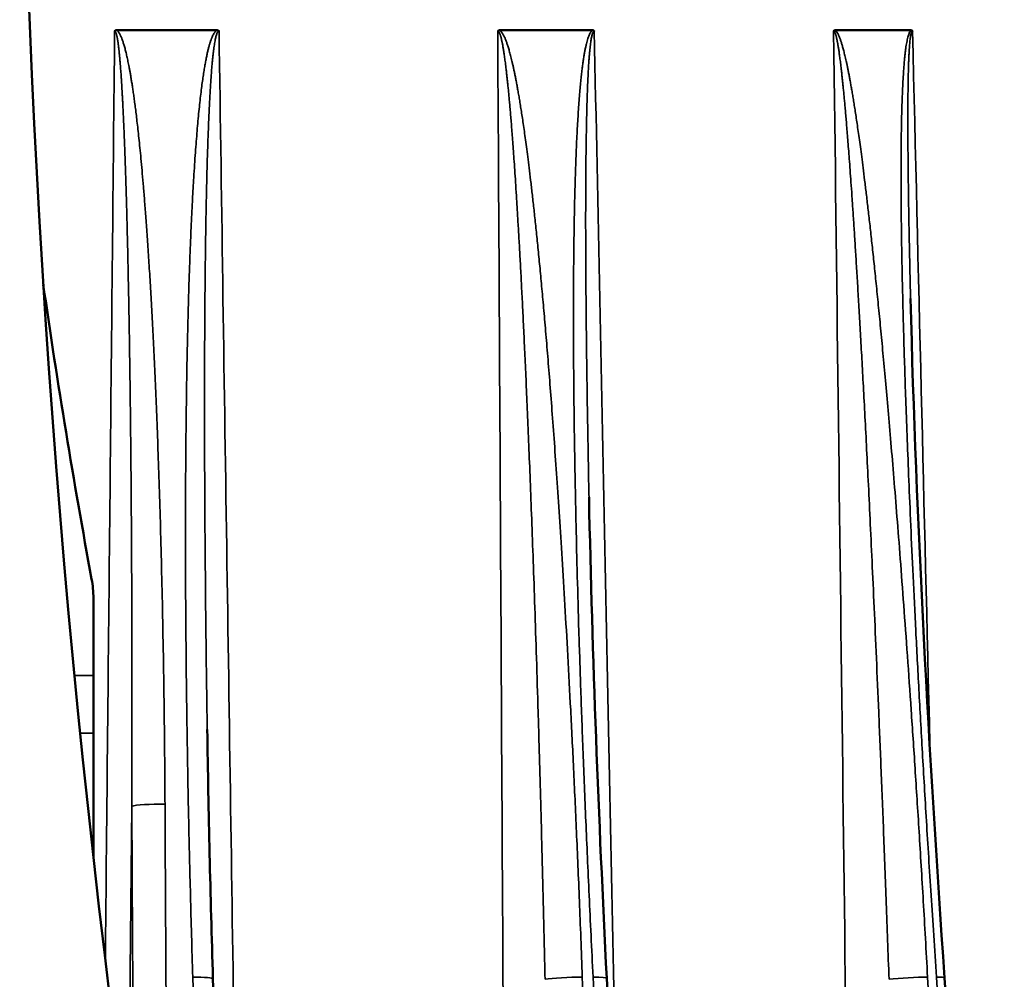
# Model space of a CAD drawing. Header units: millimetres. Extents: x 40 to 2195, y 40 to 1687.
# Tile 163 of 185: x 1555 to 1602, y 873 to 918. Entities that reach past the tile are written whole.
import ezdxf

# ---------------------------------------------------------------- set-up
doc = ezdxf.new("R2010")
doc.units = ezdxf.units.MM
doc.header["$LTSCALE"] = 8
doc.layers.add('Visible (ISO)', color=7, linetype='Continuous', lineweight=50)
doc.layers.add('Visible Narrow (ISO)', color=7, linetype='Continuous', lineweight=35)

msp = doc.modelspace()

# ---------------------------------------------------------------- linework, layer by layer
at = {"layer": 'Visible (ISO)'}
for p, q in [((1564.762, 917.718), (1560.019, 917.718)), ((1578.209, 917.718), (1582.594, 917.718)), ((1597.721, 917.718), (1594.141, 917.718)), ((1558.91, 887.087), (1558.91, 890.758)), ((1558.91, 884.347), (1558.91, 887.087)), ((1558.91, 878.426), (1558.91, 884.347))]:
    msp.add_line(p, q, dxfattribs=at)
for centre, radius, start, end in [((2120.41, 941.218), 565, 172.43857, 187.56143), ((1907.993, 956.218), 355.083, 188.19039, 190.4741)]:
    msp.add_arc(centre, radius, start, end, dxfattribs=at)
msp.add_ellipse((1553.895, 890.758), major_axis=(5.015, -0.001), ratio=0.998498, start_param=0.00019, end_param=0.182727, dxfattribs=at)
for points, knots in [([(1559.917, 917.678), (1559.918, 917.679), (1559.919, 917.68), (1559.919, 917.68), (1559.927, 917.689), (1559.936, 917.695), (1559.946, 917.701), (1559.953, 917.705), (1559.962, 917.708), (1559.97, 917.711), (1559.974, 917.712), (1559.977, 917.713), (1559.98, 917.714), (1559.993, 917.717), (1560.006, 917.718), (1560.019, 917.718)], [0, 0, 0, 0, 0.0251167, 0.0251167, 0.0251167, 0.3333333, 0.3333333, 0.3333333, 0.5746485, 0.5746485, 0.5746485, 0.6666667, 0.6666667, 0.6666667, 1, 1, 1, 1]), ([(1564.762, 917.718), (1564.767, 917.718), (1564.772, 917.717), (1564.777, 917.717), (1564.794, 917.716), (1564.809, 917.713), (1564.823, 917.708), (1564.833, 917.705), (1564.843, 917.7), (1564.852, 917.694), (1564.859, 917.69), (1564.866, 917.684), (1564.873, 917.678)], [0, 0, 0, 0, 0.111939, 0.111939, 0.111939, 0.5, 0.5, 0.5, 0.773572, 0.773572, 0.773572, 1, 1, 1, 1]), ([(1578.108, 917.678), (1578.116, 917.687), (1578.126, 917.695), (1578.137, 917.701), (1578.14, 917.702), (1578.143, 917.704), (1578.146, 917.705), (1578.154, 917.709), (1578.163, 917.712), (1578.171, 917.714), (1578.183, 917.716), (1578.196, 917.718), (1578.209, 917.718)], [0, 0, 0, 0, 0.333333, 0.333333, 0.333333, 0.42656, 0.42656, 0.42656, 0.666667, 0.666667, 0.666667, 1, 1, 1, 1]), ([(1582.594, 917.718), (1582.598, 917.718), (1582.601, 917.717), (1582.605, 917.717), (1582.621, 917.716), (1582.635, 917.713), (1582.648, 917.708), (1582.657, 917.705), (1582.665, 917.7), (1582.673, 917.694), (1582.68, 917.69), (1582.686, 917.684), (1582.692, 917.678)], [0, 0, 0, 0, 0.096516, 0.096516, 0.096516, 0.5, 0.5, 0.5, 0.770233, 0.770233, 0.770233, 1, 1, 1, 1]), ([(1594.057, 917.678), (1594.064, 917.687), (1594.072, 917.695), (1594.081, 917.701), (1594.084, 917.702), (1594.086, 917.704), (1594.089, 917.705), (1594.096, 917.709), (1594.103, 917.712), (1594.11, 917.714), (1594.12, 917.716), (1594.13, 917.718), (1594.141, 917.718)], [0, 0, 0, 0, 0.333333, 0.333333, 0.333333, 0.430903, 0.430903, 0.430903, 0.666667, 0.666667, 0.666667, 1, 1, 1, 1]), ([(1597.721, 917.718), (1597.725, 917.718), (1597.728, 917.717), (1597.732, 917.717), (1597.744, 917.716), (1597.755, 917.713), (1597.765, 917.708), (1597.772, 917.705), (1597.779, 917.7), (1597.785, 917.694), (1597.791, 917.69), (1597.796, 917.684), (1597.801, 917.678)], [0, 0, 0, 0, 0.111965, 0.111965, 0.111965, 0.5, 0.5, 0.5, 0.773593, 0.773593, 0.773593, 1, 1, 1, 1])]:
    msp.add_open_spline(points, degree=3, knots=knots, dxfattribs=at)
for points in [[(1597.709, 904.979), (1597.972, 894.248), (1598.589, 883.489), (1599.317, 872.742)], [(1582.441, 895.549), (1582.597, 887.942), (1582.895, 880.33), (1583.284, 872.72)], [(1564.314, 884.52), (1564.373, 880.578), (1564.466, 876.636), (1564.588, 872.694)], [(1564.588, 872.694), (1565.645, 838.541), (1566.702, 804.387), (1567.759, 770.234)], [(1583.284, 872.72), (1585.028, 838.567), (1586.772, 804.413), (1588.515, 770.259)], [(1599.317, 872.742), (1601.63, 838.588), (1603.941, 804.435), (1606.252, 770.281)]]:
    msp.add_open_spline(points, degree=3, dxfattribs=at)
at = {"layer": 'Visible Narrow (ISO)'}
for p, q in [((1558.009, 887.087), (1558.91, 887.087)), ((1558.279, 884.347), (1558.91, 884.347))]:
    msp.add_line(p, q, dxfattribs=at)
for centre, major_axis, ratio, start_param, end_param in [((1561.988, 880.86), (-1.3, -0.007), 0.088095, 4.462242, 6.020381), ((1563.289, 872.654), (1.299, 0.04), 0.081505, 0, 1.303598), ((1581.478, 872.654), (1.299, 0.047), 0.079439, 1.049904, 2.616185), ((1581.986, 872.654), (1.298, 0.066), 0.070745, 0, 1.041254), ((1597.606, 872.654), (1.298, 0.072), 0.06746, 0.787666, 2.353947), ((1598.02, 872.654), (1.297, 0.088), 0.055165, 0, 0.779395)]:
    msp.add_ellipse(centre, major_axis=major_axis, ratio=ratio, start_param=start_param, end_param=end_param, dxfattribs=at)
for points, knots in [([(1562.309, 880.973), (1562.304, 882.046), (1562.295, 883.081), (1562.285, 884.084), (1562.274, 885.088), (1562.262, 886.059), (1562.248, 886.983), (1562.234, 887.907), (1562.218, 888.783), (1562.202, 889.614), (1562.186, 890.446), (1562.168, 891.232), (1562.15, 891.979), (1562.132, 892.727), (1562.114, 893.436), (1562.095, 894.112), (1562.076, 894.788), (1562.056, 895.432), (1562.036, 896.048), (1562.017, 896.664), (1561.997, 897.252), (1561.976, 897.815), (1561.956, 898.379), (1561.935, 898.918), (1561.915, 899.435), (1561.894, 899.952), (1561.873, 900.447), (1561.853, 900.923), (1561.832, 901.398), (1561.811, 901.855), (1561.79, 902.294), (1561.769, 902.734), (1561.748, 903.157), (1561.727, 903.566), (1561.706, 903.975), (1561.684, 904.37), (1561.663, 904.754), (1561.642, 905.138), (1561.62, 905.511), (1561.598, 905.875), (1561.576, 906.239), (1561.554, 906.593), (1561.532, 906.934), (1561.51, 907.275), (1561.488, 907.602), (1561.467, 907.912), (1561.445, 908.222), (1561.424, 908.514), (1561.403, 908.791), (1561.383, 909.067), (1561.363, 909.328), (1561.343, 909.575), (1561.324, 909.822), (1561.305, 910.055), (1561.286, 910.278), (1561.268, 910.5), (1561.249, 910.711), (1561.231, 910.912), (1561.214, 911.113), (1561.196, 911.304), (1561.179, 911.486), (1561.162, 911.669), (1561.145, 911.842), (1561.129, 912.007), (1561.112, 912.172), (1561.096, 912.33), (1561.081, 912.481), (1561.065, 912.631), (1561.05, 912.775), (1561.035, 912.913), (1561.019, 913.05), (1561.005, 913.181), (1560.99, 913.307), (1560.976, 913.432), (1560.962, 913.552), (1560.948, 913.666), (1560.934, 913.781), (1560.92, 913.89), (1560.907, 913.995), (1560.894, 914.099), (1560.881, 914.199), (1560.868, 914.295), (1560.855, 914.391), (1560.843, 914.482), (1560.831, 914.57), (1560.818, 914.658), (1560.806, 914.743), (1560.795, 914.824), (1560.783, 914.905), (1560.771, 914.982), (1560.76, 915.057), (1560.748, 915.131), (1560.737, 915.202), (1560.726, 915.271), (1560.716, 915.339), (1560.705, 915.404), (1560.694, 915.467), (1560.684, 915.53), (1560.674, 915.59), (1560.664, 915.647), (1560.654, 915.705), (1560.644, 915.76), (1560.634, 915.813), (1560.625, 915.866), (1560.615, 915.917), (1560.606, 915.966), (1560.597, 916.015), (1560.587, 916.062), (1560.578, 916.107), (1560.569, 916.153), (1560.561, 916.196), (1560.552, 916.239), (1560.543, 916.281), (1560.535, 916.321), (1560.526, 916.361), (1560.517, 916.401), (1560.509, 916.439), (1560.501, 916.476), (1560.492, 916.514), (1560.484, 916.55), (1560.475, 916.586), (1560.467, 916.621), (1560.458, 916.656), (1560.45, 916.691), (1560.441, 916.725), (1560.433, 916.759), (1560.424, 916.793), (1560.415, 916.826), (1560.406, 916.86), (1560.397, 916.892), (1560.388, 916.924), (1560.379, 916.956), (1560.37, 916.987), (1560.361, 917.018), (1560.352, 917.048), (1560.343, 917.077), (1560.334, 917.106), (1560.325, 917.133), (1560.316, 917.16), (1560.307, 917.186), (1560.299, 917.211), (1560.29, 917.235), (1560.281, 917.259), (1560.273, 917.282), (1560.265, 917.304), (1560.256, 917.326), (1560.248, 917.347), (1560.24, 917.367), (1560.231, 917.387), (1560.223, 917.406), (1560.215, 917.425), (1560.206, 917.443), (1560.198, 917.462), (1560.189, 917.479), (1560.18, 917.497), (1560.171, 917.515), (1560.162, 917.532), (1560.152, 917.55), (1560.142, 917.567), (1560.132, 917.583), (1560.122, 917.6), (1560.111, 917.616), (1560.099, 917.632), (1560.088, 917.648), (1560.076, 917.663), (1560.062, 917.677), (1560.049, 917.692), (1560.035, 917.705), (1560.019, 917.718)], [0, 0, 0, 0, 0.017857, 0.017857, 0.017857, 0.035714, 0.035714, 0.035714, 0.053571, 0.053571, 0.053571, 0.071429, 0.071429, 0.071429, 0.089286, 0.089286, 0.089286, 0.107143, 0.107143, 0.107143, 0.125, 0.125, 0.125, 0.142857, 0.142857, 0.142857, 0.160714, 0.160714, 0.160714, 0.178571, 0.178571, 0.178571, 0.196429, 0.196429, 0.196429, 0.214286, 0.214286, 0.214286, 0.232143, 0.232143, 0.232143, 0.25, 0.25, 0.25, 0.267857, 0.267857, 0.267857, 0.285714, 0.285714, 0.285714, 0.303571, 0.303571, 0.303571, 0.321429, 0.321429, 0.321429, 0.339286, 0.339286, 0.339286, 0.357143, 0.357143, 0.357143, 0.375, 0.375, 0.375, 0.392857, 0.392857, 0.392857, 0.410714, 0.410714, 0.410714, 0.428571, 0.428571, 0.428571, 0.446429, 0.446429, 0.446429, 0.464286, 0.464286, 0.464286, 0.482143, 0.482143, 0.482143, 0.5, 0.5, 0.5, 0.517857, 0.517857, 0.517857, 0.535714, 0.535714, 0.535714, 0.553571, 0.553571, 0.553571, 0.571429, 0.571429, 0.571429, 0.589286, 0.589286, 0.589286, 0.607143, 0.607143, 0.607143, 0.625, 0.625, 0.625, 0.642857, 0.642857, 0.642857, 0.660714, 0.660714, 0.660714, 0.678571, 0.678571, 0.678571, 0.696429, 0.696429, 0.696429, 0.714286, 0.714286, 0.714286, 0.732143, 0.732143, 0.732143, 0.75, 0.75, 0.75, 0.767857, 0.767857, 0.767857, 0.785714, 0.785714, 0.785714, 0.803571, 0.803571, 0.803571, 0.821429, 0.821429, 0.821429, 0.839286, 0.839286, 0.839286, 0.857143, 0.857143, 0.857143, 0.875, 0.875, 0.875, 0.892857, 0.892857, 0.892857, 0.910714, 0.910714, 0.910714, 0.928571, 0.928571, 0.928571, 0.946429, 0.946429, 0.946429, 0.964286, 0.964286, 0.964286, 0.982143, 0.982143, 0.982143, 1, 1, 1, 1]), ([(1564.762, 917.718), (1564.741, 917.703), (1564.723, 917.684), (1564.705, 917.664), (1564.687, 917.644), (1564.671, 917.623), (1564.655, 917.599), (1564.639, 917.575), (1564.624, 917.55), (1564.609, 917.522), (1564.594, 917.494), (1564.579, 917.464), (1564.564, 917.432), (1564.55, 917.399), (1564.535, 917.365), (1564.521, 917.327), (1564.506, 917.29), (1564.491, 917.25), (1564.477, 917.208), (1564.463, 917.165), (1564.448, 917.121), (1564.434, 917.073), (1564.42, 917.026), (1564.406, 916.977), (1564.392, 916.925), (1564.378, 916.873), (1564.364, 916.819), (1564.35, 916.762), (1564.336, 916.705), (1564.322, 916.645), (1564.309, 916.582), (1564.295, 916.52), (1564.281, 916.454), (1564.267, 916.385), (1564.253, 916.316), (1564.239, 916.244), (1564.226, 916.169), (1564.212, 916.093), (1564.198, 916.015), (1564.184, 915.932), (1564.17, 915.848), (1564.156, 915.761), (1564.142, 915.669), (1564.127, 915.577), (1564.113, 915.48), (1564.098, 915.377), (1564.084, 915.274), (1564.069, 915.165), (1564.054, 915.05), (1564.039, 914.935), (1564.024, 914.813), (1564.009, 914.686), (1563.993, 914.558), (1563.978, 914.425), (1563.963, 914.286), (1563.948, 914.147), (1563.933, 914.004), (1563.918, 913.857), (1563.903, 913.711), (1563.889, 913.561), (1563.875, 913.408), (1563.861, 913.256), (1563.847, 913.1), (1563.833, 912.939), (1563.82, 912.778), (1563.806, 912.613), (1563.793, 912.442), (1563.779, 912.27), (1563.766, 912.093), (1563.752, 911.909), (1563.739, 911.724), (1563.726, 911.533), (1563.712, 911.332), (1563.699, 911.132), (1563.686, 910.923), (1563.672, 910.704), (1563.659, 910.485), (1563.646, 910.256), (1563.632, 910.016), (1563.619, 909.776), (1563.606, 909.525), (1563.592, 909.26), (1563.579, 908.996), (1563.566, 908.72), (1563.553, 908.429), (1563.54, 908.138), (1563.527, 907.834), (1563.514, 907.515), (1563.501, 907.196), (1563.488, 906.862), (1563.476, 906.513), (1563.463, 906.164), (1563.451, 905.8), (1563.44, 905.419), (1563.428, 905.039), (1563.417, 904.643), (1563.406, 904.23), (1563.395, 903.817), (1563.384, 903.387), (1563.374, 902.939), (1563.365, 902.49), (1563.355, 902.023), (1563.346, 901.532), (1563.338, 901.042), (1563.33, 900.528), (1563.322, 899.985), (1563.315, 899.442), (1563.308, 898.871), (1563.303, 898.267), (1563.297, 897.662), (1563.292, 897.025), (1563.289, 896.348), (1563.285, 895.671), (1563.283, 894.955), (1563.282, 894.197), (1563.282, 893.438), (1563.283, 892.637), (1563.286, 891.802), (1563.289, 890.967), (1563.294, 890.098), (1563.301, 889.201), (1563.308, 888.304), (1563.317, 887.378), (1563.329, 886.417), (1563.341, 885.456), (1563.355, 884.46), (1563.373, 883.422), (1563.39, 882.384), (1563.41, 881.304), (1563.434, 880.177), (1563.458, 879.05), (1563.486, 877.877), (1563.518, 876.643), (1563.55, 875.41), (1563.586, 874.116), (1563.628, 872.767)], [0.0000009, 0.0000009, 0.0000009, 0.0000009, 0.0222222, 0.0222222, 0.0222222, 0.0444444, 0.0444444, 0.0444444, 0.0666667, 0.0666667, 0.0666667, 0.0888889, 0.0888889, 0.0888889, 0.1111111, 0.1111111, 0.1111111, 0.1333333, 0.1333333, 0.1333333, 0.1555556, 0.1555556, 0.1555556, 0.1777778, 0.1777778, 0.1777778, 0.2, 0.2, 0.2, 0.2222222, 0.2222222, 0.2222222, 0.2444444, 0.2444444, 0.2444444, 0.2666667, 0.2666667, 0.2666667, 0.2888889, 0.2888889, 0.2888889, 0.3111111, 0.3111111, 0.3111111, 0.3333333, 0.3333333, 0.3333333, 0.3555556, 0.3555556, 0.3555556, 0.3777778, 0.3777778, 0.3777778, 0.4, 0.4, 0.4, 0.4222222, 0.4222222, 0.4222222, 0.4444444, 0.4444444, 0.4444444, 0.4666667, 0.4666667, 0.4666667, 0.4888889, 0.4888889, 0.4888889, 0.5111111, 0.5111111, 0.5111111, 0.5333333, 0.5333333, 0.5333333, 0.5555556, 0.5555556, 0.5555556, 0.5777778, 0.5777778, 0.5777778, 0.6, 0.6, 0.6, 0.6222222, 0.6222222, 0.6222222, 0.6444444, 0.6444444, 0.6444444, 0.6666667, 0.6666667, 0.6666667, 0.6888889, 0.6888889, 0.6888889, 0.7111111, 0.7111111, 0.7111111, 0.7333333, 0.7333333, 0.7333333, 0.7555556, 0.7555556, 0.7555556, 0.7777778, 0.7777778, 0.7777778, 0.8, 0.8, 0.8, 0.8222222, 0.8222222, 0.8222222, 0.8444444, 0.8444444, 0.8444444, 0.8666667, 0.8666667, 0.8666667, 0.8888889, 0.8888889, 0.8888889, 0.9111111, 0.9111111, 0.9111111, 0.9333333, 0.9333333, 0.9333333, 0.9555556, 0.9555556, 0.9555556, 0.9777778, 0.9777778, 0.9777778, 1, 1, 1, 1]), ([(1582.122, 872.767), (1582.077, 874.022), (1581.985, 876.427), (1581.846, 879.705), (1581.708, 882.707), (1581.571, 885.473), (1581.433, 888.049), (1581.297, 890.451), (1581.164, 892.654), (1581.037, 894.654), (1580.914, 896.479), (1580.796, 898.153), (1580.683, 899.691), (1580.574, 901.102), (1580.47, 902.398), (1580.369, 903.59), (1580.273, 904.687), (1580.181, 905.7), (1580.092, 906.64), (1580.005, 907.518), (1579.921, 908.338), (1579.84, 909.101), (1579.762, 909.808), (1579.687, 910.456), (1579.616, 911.048), (1579.549, 911.586), (1579.486, 912.074), (1579.426, 912.518), (1579.37, 912.921), (1579.317, 913.289), (1579.267, 913.626), (1579.219, 913.936), (1579.173, 914.224), (1579.129, 914.494), (1579.085, 914.747), (1579.043, 914.984), (1579.002, 915.205), (1578.963, 915.412), (1578.924, 915.604), (1578.887, 915.784), (1578.851, 915.951), (1578.816, 916.107), (1578.782, 916.252), (1578.75, 916.387), (1578.718, 916.513), (1578.687, 916.629), (1578.657, 916.737), (1578.628, 916.838), (1578.599, 916.93), (1578.572, 917.016), (1578.545, 917.096), (1578.518, 917.171), (1578.492, 917.24), (1578.466, 917.305), (1578.44, 917.366), (1578.413, 917.424), (1578.386, 917.48), (1578.357, 917.534), (1578.325, 917.585), (1578.291, 917.634), (1578.254, 917.679), (1578.225, 917.706), (1578.209, 917.718)], [0, 0, 0, 0, 0.0166667, 0.0333333, 0.05, 0.0666667, 0.0833333, 0.1, 0.1166667, 0.1333333, 0.15, 0.1666667, 0.1833333, 0.2, 0.2166667, 0.2333333, 0.25, 0.2666667, 0.2833333, 0.3, 0.3166667, 0.3333333, 0.35, 0.3666667, 0.3833333, 0.4, 0.4166667, 0.4333333, 0.45, 0.4666667, 0.4833333, 0.5, 0.5166667, 0.5333333, 0.55, 0.5666667, 0.5833333, 0.6, 0.6166667, 0.6333333, 0.65, 0.6666667, 0.6833333, 0.7, 0.7166667, 0.7333333, 0.75, 0.7666667, 0.7833333, 0.8, 0.8166667, 0.8333333, 0.85, 0.8666667, 0.8833333, 0.9, 0.9166667, 0.9333333, 0.95, 0.9666667, 0.9833333, 0.9999999, 0.9999999, 0.9999999, 0.9999999]), ([(1582.594, 917.718), (1582.576, 917.703), (1582.559, 917.684), (1582.544, 917.664), (1582.529, 917.644), (1582.515, 917.622), (1582.501, 917.598), (1582.488, 917.574), (1582.475, 917.549), (1582.462, 917.521), (1582.449, 917.493), (1582.437, 917.463), (1582.425, 917.43), (1582.412, 917.398), (1582.4, 917.363), (1582.388, 917.325), (1582.376, 917.287), (1582.364, 917.247), (1582.352, 917.205), (1582.34, 917.162), (1582.328, 917.117), (1582.317, 917.07), (1582.305, 917.023), (1582.294, 916.974), (1582.283, 916.922), (1582.272, 916.87), (1582.261, 916.815), (1582.25, 916.758), (1582.239, 916.701), (1582.228, 916.641), (1582.217, 916.578), (1582.206, 916.515), (1582.195, 916.45), (1582.185, 916.381), (1582.174, 916.312), (1582.164, 916.24), (1582.153, 916.164), (1582.142, 916.088), (1582.132, 916.009), (1582.121, 915.926), (1582.111, 915.843), (1582.101, 915.756), (1582.09, 915.664), (1582.08, 915.571), (1582.069, 915.474), (1582.058, 915.371), (1582.048, 915.268), (1582.037, 915.159), (1582.027, 915.044), (1582.016, 914.928), (1582.005, 914.807), (1581.995, 914.679), (1581.984, 914.552), (1581.974, 914.418), (1581.964, 914.279), (1581.953, 914.14), (1581.943, 913.997), (1581.934, 913.85), (1581.924, 913.704), (1581.915, 913.554), (1581.906, 913.401), (1581.897, 913.249), (1581.888, 913.093), (1581.88, 912.932), (1581.871, 912.771), (1581.863, 912.606), (1581.855, 912.435), (1581.847, 912.263), (1581.84, 912.086), (1581.832, 911.901), (1581.824, 911.717), (1581.817, 911.525), (1581.81, 911.325), (1581.803, 911.124), (1581.796, 910.915), (1581.789, 910.696), (1581.782, 910.477), (1581.776, 910.248), (1581.769, 910.008), (1581.763, 909.768), (1581.757, 909.516), (1581.752, 909.252), (1581.746, 908.988), (1581.741, 908.711), (1581.736, 908.42), (1581.731, 908.129), (1581.726, 907.825), (1581.722, 907.506), (1581.718, 907.186), (1581.715, 906.853), (1581.712, 906.504), (1581.709, 906.154), (1581.707, 905.79), (1581.705, 905.41), (1581.704, 905.029), (1581.703, 904.633), (1581.703, 904.22), (1581.703, 903.807), (1581.703, 903.377), (1581.705, 902.929), (1581.707, 902.481), (1581.709, 902.013), (1581.713, 901.523), (1581.717, 901.032), (1581.721, 900.518), (1581.727, 899.975), (1581.734, 899.433), (1581.741, 898.861), (1581.75, 898.257), (1581.759, 897.652), (1581.77, 897.015), (1581.783, 896.338), (1581.795, 895.661), (1581.81, 894.945), (1581.827, 894.187), (1581.844, 893.428), (1581.864, 892.627), (1581.886, 891.792), (1581.908, 890.958), (1581.933, 890.089), (1581.96, 889.193), (1581.988, 888.296), (1582.018, 887.371), (1582.051, 886.41), (1582.084, 885.45), (1582.12, 884.454), (1582.16, 883.417), (1582.199, 882.379), (1582.243, 881.299), (1582.291, 880.173), (1582.338, 879.047), (1582.39, 877.874), (1582.448, 876.641), (1582.505, 875.409), (1582.568, 874.115), (1582.637, 872.767)], [0.0000007, 0.0000007, 0.0000007, 0.0000007, 0.0222222, 0.0222222, 0.0222222, 0.0444444, 0.0444444, 0.0444444, 0.0666667, 0.0666667, 0.0666667, 0.0888889, 0.0888889, 0.0888889, 0.1111111, 0.1111111, 0.1111111, 0.1333333, 0.1333333, 0.1333333, 0.1555556, 0.1555556, 0.1555556, 0.1777778, 0.1777778, 0.1777778, 0.2, 0.2, 0.2, 0.2222222, 0.2222222, 0.2222222, 0.2444444, 0.2444444, 0.2444444, 0.2666667, 0.2666667, 0.2666667, 0.2888889, 0.2888889, 0.2888889, 0.3111111, 0.3111111, 0.3111111, 0.3333333, 0.3333333, 0.3333333, 0.3555556, 0.3555556, 0.3555556, 0.3777778, 0.3777778, 0.3777778, 0.4, 0.4, 0.4, 0.4222222, 0.4222222, 0.4222222, 0.4444444, 0.4444444, 0.4444444, 0.4666667, 0.4666667, 0.4666667, 0.4888889, 0.4888889, 0.4888889, 0.5111111, 0.5111111, 0.5111111, 0.5333333, 0.5333333, 0.5333333, 0.5555556, 0.5555556, 0.5555556, 0.5777778, 0.5777778, 0.5777778, 0.6, 0.6, 0.6, 0.6222222, 0.6222222, 0.6222222, 0.6444444, 0.6444444, 0.6444444, 0.6666667, 0.6666667, 0.6666667, 0.6888889, 0.6888889, 0.6888889, 0.7111111, 0.7111111, 0.7111111, 0.7333333, 0.7333333, 0.7333333, 0.7555556, 0.7555556, 0.7555556, 0.7777778, 0.7777778, 0.7777778, 0.8, 0.8, 0.8, 0.8222222, 0.8222222, 0.8222222, 0.8444444, 0.8444444, 0.8444444, 0.8666667, 0.8666667, 0.8666667, 0.8888889, 0.8888889, 0.8888889, 0.9111111, 0.9111111, 0.9111111, 0.9333333, 0.9333333, 0.9333333, 0.9555556, 0.9555556, 0.9555556, 0.9777778, 0.9777778, 0.9777778, 1, 1, 1, 1]), ([(1598.518, 872.767), (1598.448, 874.022), (1598.311, 876.427), (1598.113, 879.705), (1597.922, 882.707), (1597.737, 885.473), (1597.558, 888.049), (1597.384, 890.451), (1597.218, 892.654), (1597.062, 894.654), (1596.915, 896.479), (1596.775, 898.153), (1596.642, 899.691), (1596.516, 901.102), (1596.397, 902.398), (1596.284, 903.59), (1596.177, 904.687), (1596.075, 905.7), (1595.978, 906.64), (1595.884, 907.518), (1595.794, 908.338), (1595.707, 909.101), (1595.625, 909.808), (1595.546, 910.456), (1595.473, 911.048), (1595.404, 911.586), (1595.339, 912.075), (1595.279, 912.518), (1595.223, 912.921), (1595.17, 913.289), (1595.12, 913.626), (1595.072, 913.936), (1595.027, 914.224), (1594.983, 914.494), (1594.941, 914.747), (1594.9, 914.984), (1594.861, 915.205), (1594.823, 915.412), (1594.786, 915.604), (1594.751, 915.784), (1594.717, 915.951), (1594.684, 916.107), (1594.652, 916.252), (1594.622, 916.387), (1594.592, 916.513), (1594.564, 916.629), (1594.536, 916.737), (1594.51, 916.838), (1594.484, 916.93), (1594.459, 917.016), (1594.435, 917.096), (1594.411, 917.171), (1594.387, 917.24), (1594.364, 917.305), (1594.341, 917.366), (1594.318, 917.424), (1594.293, 917.48), (1594.268, 917.534), (1594.24, 917.585), (1594.211, 917.634), (1594.179, 917.679), (1594.154, 917.706), (1594.141, 917.718)], [0, 0, 0, 0, 0.0166667, 0.0333333, 0.05, 0.0666667, 0.0833333, 0.1, 0.1166667, 0.1333333, 0.15, 0.1666667, 0.1833333, 0.2, 0.2166667, 0.2333333, 0.25, 0.2666667, 0.2833333, 0.3, 0.3166667, 0.3333333, 0.35, 0.3666667, 0.3833333, 0.4, 0.4166667, 0.4333333, 0.45, 0.4666667, 0.4833333, 0.5, 0.5166667, 0.5333333, 0.55, 0.5666667, 0.5833333, 0.6, 0.6166667, 0.6333333, 0.65, 0.6666667, 0.6833333, 0.7, 0.7166667, 0.7333333, 0.75, 0.7666667, 0.7833333, 0.8, 0.8166667, 0.8333333, 0.85, 0.8666667, 0.8833333, 0.9, 0.9166667, 0.9333333, 0.95, 0.9666667, 0.9833333, 0.9999998, 0.9999998, 0.9999998, 0.9999998]), ([(1597.721, 917.718), (1597.707, 917.703), (1597.694, 917.684), (1597.683, 917.664), (1597.671, 917.644), (1597.66, 917.623), (1597.65, 917.599), (1597.64, 917.575), (1597.63, 917.55), (1597.621, 917.522), (1597.611, 917.494), (1597.602, 917.464), (1597.593, 917.432), (1597.584, 917.399), (1597.575, 917.365), (1597.566, 917.327), (1597.557, 917.29), (1597.549, 917.25), (1597.54, 917.208), (1597.532, 917.165), (1597.524, 917.121), (1597.516, 917.073), (1597.508, 917.026), (1597.5, 916.977), (1597.492, 916.925), (1597.485, 916.873), (1597.477, 916.819), (1597.47, 916.762), (1597.462, 916.705), (1597.455, 916.645), (1597.448, 916.582), (1597.441, 916.52), (1597.434, 916.454), (1597.427, 916.385), (1597.421, 916.316), (1597.414, 916.244), (1597.407, 916.169), (1597.401, 916.093), (1597.394, 916.015), (1597.388, 915.932), (1597.382, 915.848), (1597.376, 915.761), (1597.37, 915.669), (1597.364, 915.577), (1597.358, 915.48), (1597.352, 915.377), (1597.346, 915.274), (1597.34, 915.165), (1597.335, 915.05), (1597.329, 914.935), (1597.324, 914.813), (1597.319, 914.686), (1597.313, 914.558), (1597.308, 914.425), (1597.304, 914.286), (1597.299, 914.147), (1597.295, 914.004), (1597.291, 913.857), (1597.287, 913.711), (1597.283, 913.561), (1597.28, 913.408), (1597.277, 913.256), (1597.274, 913.1), (1597.271, 912.939), (1597.269, 912.778), (1597.266, 912.613), (1597.265, 912.442), (1597.263, 912.27), (1597.261, 912.093), (1597.26, 911.909), (1597.258, 911.724), (1597.257, 911.533), (1597.257, 911.332), (1597.256, 911.132), (1597.256, 910.923), (1597.256, 910.704), (1597.257, 910.485), (1597.257, 910.256), (1597.259, 910.016), (1597.26, 909.776), (1597.262, 909.525), (1597.264, 909.26), (1597.266, 908.996), (1597.269, 908.72), (1597.273, 908.429), (1597.276, 908.138), (1597.281, 907.834), (1597.286, 907.515), (1597.291, 907.196), (1597.297, 906.862), (1597.304, 906.513), (1597.31, 906.164), (1597.318, 905.8), (1597.327, 905.419), (1597.336, 905.039), (1597.345, 904.643), (1597.356, 904.23), (1597.367, 903.817), (1597.379, 903.387), (1597.392, 902.939), (1597.405, 902.49), (1597.419, 902.023), (1597.435, 901.532), (1597.451, 901.042), (1597.468, 900.528), (1597.487, 899.985), (1597.506, 899.443), (1597.527, 898.871), (1597.55, 898.267), (1597.574, 897.662), (1597.599, 897.025), (1597.627, 896.348), (1597.655, 895.671), (1597.686, 894.955), (1597.719, 894.197), (1597.753, 893.438), (1597.79, 892.637), (1597.83, 891.802), (1597.87, 890.967), (1597.913, 890.098), (1597.958, 889.201), (1598.004, 888.304), (1598.053, 887.378), (1598.105, 886.417), (1598.157, 885.456), (1598.212, 884.46), (1598.272, 883.422), (1598.331, 882.384), (1598.395, 881.304), (1598.463, 880.177), (1598.531, 879.05), (1598.604, 877.877), (1598.683, 876.643), (1598.762, 875.41), (1598.848, 874.116), (1598.939, 872.767)], [0.0000009, 0.0000009, 0.0000009, 0.0000009, 0.0222222, 0.0222222, 0.0222222, 0.0444444, 0.0444444, 0.0444444, 0.0666667, 0.0666667, 0.0666667, 0.0888889, 0.0888889, 0.0888889, 0.1111111, 0.1111111, 0.1111111, 0.1333333, 0.1333333, 0.1333333, 0.1555556, 0.1555556, 0.1555556, 0.1777778, 0.1777778, 0.1777778, 0.2, 0.2, 0.2, 0.2222222, 0.2222222, 0.2222222, 0.2444444, 0.2444444, 0.2444444, 0.2666667, 0.2666667, 0.2666667, 0.2888889, 0.2888889, 0.2888889, 0.3111111, 0.3111111, 0.3111111, 0.3333333, 0.3333333, 0.3333333, 0.3555556, 0.3555556, 0.3555556, 0.3777778, 0.3777778, 0.3777778, 0.4, 0.4, 0.4, 0.4222222, 0.4222222, 0.4222222, 0.4444444, 0.4444444, 0.4444444, 0.4666667, 0.4666667, 0.4666667, 0.4888889, 0.4888889, 0.4888889, 0.5111111, 0.5111111, 0.5111111, 0.5333333, 0.5333333, 0.5333333, 0.5555556, 0.5555556, 0.5555556, 0.5777778, 0.5777778, 0.5777778, 0.6, 0.6, 0.6, 0.6222222, 0.6222222, 0.6222222, 0.6444444, 0.6444444, 0.6444444, 0.6666667, 0.6666667, 0.6666667, 0.6888889, 0.6888889, 0.6888889, 0.7111111, 0.7111111, 0.7111111, 0.7333333, 0.7333333, 0.7333333, 0.7555556, 0.7555556, 0.7555556, 0.7777778, 0.7777778, 0.7777778, 0.8, 0.8, 0.8, 0.8222222, 0.8222222, 0.8222222, 0.8444444, 0.8444444, 0.8444444, 0.8666667, 0.8666667, 0.8666667, 0.8888889, 0.8888889, 0.8888889, 0.9111111, 0.9111111, 0.9111111, 0.9333333, 0.9333333, 0.9333333, 0.9555556, 0.9555556, 0.9555556, 0.9777778, 0.9777778, 0.9777778, 1, 1, 1, 1]), ([(1559.917, 917.678), (1559.847, 910.675), (1559.776, 903.584), (1559.705, 896.453), (1559.633, 889.322), (1559.561, 882.151), (1559.487, 874.795), (1559.483, 874.386), (1559.479, 873.976), (1559.475, 873.566)], [0, 0, 0, 0, 0.25, 0.25, 0.25, 0.5, 0.5, 0.5, 0.5139093, 0.5139093, 0.5139093, 0.5139093]), ([(1560.733, 880.883), (1560.734, 881.3), (1560.735, 881.711), (1560.736, 882.118), (1560.738, 882.771), (1560.739, 883.41), (1560.74, 884.037), (1560.74, 884.439), (1560.741, 884.836), (1560.741, 885.227), (1560.741, 885.824), (1560.741, 886.406), (1560.74, 886.971), (1560.74, 887.35), (1560.739, 887.722), (1560.739, 888.085), (1560.738, 888.617), (1560.737, 889.132), (1560.735, 889.631), (1560.734, 889.98), (1560.733, 890.32), (1560.732, 890.654), (1560.73, 891.122), (1560.728, 891.576), (1560.726, 892.017), (1560.725, 892.338), (1560.723, 892.651), (1560.722, 892.958), (1560.719, 893.372), (1560.717, 893.775), (1560.714, 894.167), (1560.712, 894.463), (1560.71, 894.754), (1560.708, 895.038), (1560.706, 895.407), (1560.703, 895.766), (1560.7, 896.116), (1560.698, 896.392), (1560.695, 896.663), (1560.693, 896.928), (1560.69, 897.258), (1560.687, 897.58), (1560.684, 897.894), (1560.681, 898.152), (1560.679, 898.405), (1560.676, 898.653), (1560.673, 898.95), (1560.67, 899.239), (1560.666, 899.522), (1560.664, 899.764), (1560.661, 900.001), (1560.658, 900.233), (1560.655, 900.5), (1560.651, 900.761), (1560.648, 901.017), (1560.645, 901.244), (1560.642, 901.466), (1560.639, 901.685), (1560.635, 901.926), (1560.632, 902.162), (1560.628, 902.394), (1560.625, 902.608), (1560.622, 902.818), (1560.619, 903.024), (1560.615, 903.244), (1560.612, 903.459), (1560.608, 903.67), (1560.605, 903.873), (1560.601, 904.073), (1560.598, 904.27), (1560.594, 904.47), (1560.591, 904.668), (1560.587, 904.862), (1560.584, 905.057), (1560.58, 905.249), (1560.576, 905.438), (1560.573, 905.624), (1560.569, 905.807), (1560.565, 905.988), (1560.562, 906.176), (1560.558, 906.361), (1560.554, 906.543), (1560.55, 906.715), (1560.546, 906.884), (1560.543, 907.049), (1560.539, 907.228), (1560.535, 907.403), (1560.531, 907.573), (1560.527, 907.726), (1560.524, 907.876), (1560.52, 908.022), (1560.516, 908.187), (1560.512, 908.346), (1560.508, 908.501), (1560.505, 908.635), (1560.501, 908.765), (1560.498, 908.892), (1560.494, 909.041), (1560.49, 909.185), (1560.486, 909.325), (1560.483, 909.442), (1560.48, 909.556), (1560.477, 909.667), (1560.473, 909.803), (1560.469, 909.934), (1560.465, 910.062), (1560.462, 910.165), (1560.459, 910.265), (1560.456, 910.363), (1560.452, 910.487), (1560.448, 910.608), (1560.445, 910.725), (1560.442, 910.815), (1560.439, 910.904), (1560.436, 910.99), (1560.432, 911.104), (1560.429, 911.215), (1560.425, 911.323), (1560.422, 911.403), (1560.419, 911.481), (1560.417, 911.557), (1560.413, 911.662), (1560.409, 911.764), (1560.406, 911.864), (1560.403, 911.934), (1560.401, 912.003), (1560.398, 912.071), (1560.395, 912.168), (1560.391, 912.263), (1560.387, 912.354), (1560.385, 912.417), (1560.383, 912.478), (1560.38, 912.538), (1560.377, 912.628), (1560.373, 912.716), (1560.37, 912.801), (1560.367, 912.856), (1560.365, 912.911), (1560.363, 912.964), (1560.359, 913.048), (1560.356, 913.128), (1560.352, 913.207), (1560.35, 913.256), (1560.348, 913.305), (1560.346, 913.352), (1560.343, 913.429), (1560.339, 913.504), (1560.336, 913.577), (1560.334, 913.621), (1560.332, 913.664), (1560.33, 913.706), (1560.327, 913.777), (1560.323, 913.847), (1560.32, 913.914), (1560.318, 913.953), (1560.316, 913.991), (1560.314, 914.028), (1560.311, 914.095), (1560.308, 914.159), (1560.305, 914.222), (1560.303, 914.256), (1560.301, 914.29), (1560.299, 914.323), (1560.296, 914.385), (1560.293, 914.445), (1560.29, 914.503), (1560.288, 914.534), (1560.287, 914.564), (1560.285, 914.594), (1560.282, 914.651), (1560.279, 914.707), (1560.276, 914.762), (1560.274, 914.789), (1560.272, 914.816), (1560.271, 914.842), (1560.268, 914.896), (1560.265, 914.948), (1560.262, 914.999), (1560.26, 915.023), (1560.259, 915.047), (1560.257, 915.071), (1560.254, 915.121), (1560.251, 915.169), (1560.248, 915.216), (1560.247, 915.238), (1560.246, 915.259), (1560.244, 915.28), (1560.241, 915.326), (1560.239, 915.371), (1560.236, 915.415), (1560.234, 915.434), (1560.233, 915.453), (1560.232, 915.472), (1560.229, 915.515), (1560.226, 915.557), (1560.223, 915.598), (1560.222, 915.615), (1560.221, 915.632), (1560.22, 915.648), (1560.217, 915.688), (1560.214, 915.727), (1560.211, 915.765), (1560.21, 915.78), (1560.209, 915.795), (1560.208, 915.81), (1560.205, 915.848), (1560.203, 915.884), (1560.2, 915.919), (1560.199, 915.933), (1560.198, 915.946), (1560.197, 915.959), (1560.194, 915.994), (1560.192, 916.028), (1560.189, 916.062), (1560.188, 916.074), (1560.187, 916.085), (1560.186, 916.097), (1560.183, 916.13), (1560.181, 916.162), (1560.178, 916.194), (1560.177, 916.204), (1560.176, 916.215), (1560.175, 916.225), (1560.173, 916.257), (1560.17, 916.287), (1560.167, 916.317), (1560.167, 916.326), (1560.166, 916.336), (1560.165, 916.346), (1560.162, 916.375), (1560.16, 916.404), (1560.157, 916.433), (1560.156, 916.442), (1560.155, 916.45), (1560.155, 916.459), (1560.152, 916.488), (1560.149, 916.516), (1560.147, 916.543), (1560.146, 916.551), (1560.145, 916.559), (1560.144, 916.567), (1560.142, 916.595), (1560.139, 916.622), (1560.136, 916.65), (1560.135, 916.657), (1560.134, 916.664), (1560.134, 916.672), (1560.131, 916.699), (1560.128, 916.726), (1560.125, 916.753), (1560.124, 916.76), (1560.124, 916.767), (1560.123, 916.774), (1560.12, 916.801), (1560.117, 916.827), (1560.114, 916.853), (1560.113, 916.859), (1560.112, 916.866), (1560.112, 916.872), (1560.109, 916.898), (1560.106, 916.923), (1560.103, 916.948), (1560.102, 916.954), (1560.101, 916.959), (1560.1, 916.965), (1560.097, 916.99), (1560.094, 917.014), (1560.091, 917.037), (1560.091, 917.042), (1560.09, 917.047), (1560.089, 917.052), (1560.086, 917.075), (1560.083, 917.097), (1560.08, 917.118), (1560.08, 917.123), (1560.079, 917.127), (1560.078, 917.131), (1560.075, 917.152), (1560.072, 917.173), (1560.069, 917.192), (1560.069, 917.196), (1560.068, 917.2), (1560.068, 917.203), (1560.064, 917.226), (1560.061, 917.248), (1560.057, 917.269), (1560.054, 917.29), (1560.05, 917.309), (1560.047, 917.329), (1560.043, 917.348), (1560.04, 917.367), (1560.036, 917.385), (1560.032, 917.403), (1560.029, 917.421), (1560.025, 917.439), (1560.021, 917.456), (1560.017, 917.474), (1560.013, 917.491), (1560.008, 917.508), (1560.004, 917.525), (1559.999, 917.541), (1559.994, 917.557), (1559.989, 917.573), (1559.984, 917.587), (1559.979, 917.602), (1559.973, 917.617), (1559.966, 917.63), (1559.96, 917.643), (1559.953, 917.654), (1559.945, 917.663), (1559.937, 917.672), (1559.928, 917.679), (1559.917, 917.678)], [0, 0, 0, 0, 0.006727, 0.006727, 0.006727, 0.017544, 0.017544, 0.017544, 0.024485, 0.024485, 0.024485, 0.035088, 0.035088, 0.035088, 0.042209, 0.042209, 0.042209, 0.052632, 0.052632, 0.052632, 0.059922, 0.059922, 0.059922, 0.070175, 0.070175, 0.070175, 0.077637, 0.077637, 0.077637, 0.087719, 0.087719, 0.087719, 0.095357, 0.095357, 0.095357, 0.105263, 0.105263, 0.105263, 0.113074, 0.113074, 0.113074, 0.122807, 0.122807, 0.122807, 0.130795, 0.130795, 0.130795, 0.140351, 0.140351, 0.140351, 0.148514, 0.148514, 0.148514, 0.157895, 0.157895, 0.157895, 0.166233, 0.166233, 0.166233, 0.175439, 0.175439, 0.175439, 0.183953, 0.183953, 0.183953, 0.192982, 0.192982, 0.192982, 0.201672, 0.201672, 0.201672, 0.210526, 0.210526, 0.210526, 0.219376, 0.219376, 0.219376, 0.22807, 0.22807, 0.22807, 0.237092, 0.237092, 0.237092, 0.245614, 0.245614, 0.245614, 0.254839, 0.254839, 0.254839, 0.263158, 0.263158, 0.263158, 0.272558, 0.272558, 0.272558, 0.280702, 0.280702, 0.280702, 0.290265, 0.290265, 0.290265, 0.298246, 0.298246, 0.298246, 0.307983, 0.307983, 0.307983, 0.315789, 0.315789, 0.315789, 0.325703, 0.325703, 0.325703, 0.333333, 0.333333, 0.333333, 0.343423, 0.343423, 0.343423, 0.350877, 0.350877, 0.350877, 0.361141, 0.361141, 0.361141, 0.368421, 0.368421, 0.368421, 0.378859, 0.378859, 0.378859, 0.385965, 0.385965, 0.385965, 0.396579, 0.396579, 0.396579, 0.403509, 0.403509, 0.403509, 0.414298, 0.414298, 0.414298, 0.421053, 0.421053, 0.421053, 0.432017, 0.432017, 0.432017, 0.438596, 0.438596, 0.438596, 0.449737, 0.449737, 0.449737, 0.45614, 0.45614, 0.45614, 0.467454, 0.467454, 0.467454, 0.473684, 0.473684, 0.473684, 0.485172, 0.485172, 0.485172, 0.491228, 0.491228, 0.491228, 0.502892, 0.502892, 0.502892, 0.508772, 0.508772, 0.508772, 0.520612, 0.520612, 0.520612, 0.526316, 0.526316, 0.526316, 0.538331, 0.538331, 0.538331, 0.54386, 0.54386, 0.54386, 0.55605, 0.55605, 0.55605, 0.561404, 0.561404, 0.561404, 0.573769, 0.573769, 0.573769, 0.578947, 0.578947, 0.578947, 0.591488, 0.591488, 0.591488, 0.596491, 0.596491, 0.596491, 0.609207, 0.609207, 0.609207, 0.614035, 0.614035, 0.614035, 0.626926, 0.626926, 0.626926, 0.631579, 0.631579, 0.631579, 0.644645, 0.644645, 0.644645, 0.649123, 0.649123, 0.649123, 0.662364, 0.662364, 0.662364, 0.666667, 0.666667, 0.666667, 0.680083, 0.680083, 0.680083, 0.684211, 0.684211, 0.684211, 0.6978, 0.6978, 0.6978, 0.701754, 0.701754, 0.701754, 0.715512, 0.715512, 0.715512, 0.719298, 0.719298, 0.719298, 0.733232, 0.733232, 0.733232, 0.736842, 0.736842, 0.736842, 0.750955, 0.750955, 0.750955, 0.754386, 0.754386, 0.754386, 0.768677, 0.768677, 0.768677, 0.77193, 0.77193, 0.77193, 0.786401, 0.786401, 0.786401, 0.789474, 0.789474, 0.789474, 0.804119, 0.804119, 0.804119, 0.807018, 0.807018, 0.807018, 0.821838, 0.821838, 0.821838, 0.824561, 0.824561, 0.824561, 0.842105, 0.842105, 0.842105, 0.859649, 0.859649, 0.859649, 0.877193, 0.877193, 0.877193, 0.894737, 0.894737, 0.894737, 0.912281, 0.912281, 0.912281, 0.929825, 0.929825, 0.929825, 0.947368, 0.947368, 0.947368, 0.964912, 0.964912, 0.964912, 0.982456, 0.982456, 0.982456, 1, 1, 1, 1]), ([(1564.873, 917.678), (1564.861, 917.678), (1564.837, 917.668), (1564.804, 917.626), (1564.776, 917.568), (1564.752, 917.499), (1564.729, 917.419), (1564.707, 917.326), (1564.684, 917.218), (1564.663, 917.094), (1564.641, 916.957), (1564.62, 916.806), (1564.6, 916.64), (1564.58, 916.458), (1564.559, 916.258), (1564.539, 916.038), (1564.519, 915.798), (1564.499, 915.532), (1564.478, 915.235), (1564.457, 914.902), (1564.436, 914.533), (1564.415, 914.128), (1564.395, 913.696), (1564.376, 913.248), (1564.358, 912.778), (1564.34, 912.28), (1564.323, 911.746), (1564.306, 911.167), (1564.29, 910.536), (1564.274, 909.845), (1564.259, 909.086), (1564.244, 908.251), (1564.23, 907.333), (1564.218, 906.329), (1564.207, 905.234), (1564.198, 904.043), (1564.191, 902.753), (1564.187, 901.35), (1564.185, 899.807), (1564.187, 898.092), (1564.194, 896.178), (1564.206, 894.031), (1564.226, 891.633), (1564.252, 889.037), (1564.283, 886.655), (1564.305, 885.106), (1564.314, 884.52)], [0, 0, 0, 0, 0.0212766, 0.0425532, 0.0638298, 0.0851064, 0.106383, 0.1276596, 0.1489362, 0.1702128, 0.1914894, 0.212766, 0.2340426, 0.2553191, 0.2765957, 0.2978723, 0.3191489, 0.3404255, 0.3617021, 0.3829787, 0.4042553, 0.4255319, 0.4468085, 0.4680851, 0.4893617, 0.5106383, 0.5319149, 0.5531915, 0.5744681, 0.5957447, 0.6170213, 0.6382979, 0.6595745, 0.6808511, 0.7021277, 0.7234043, 0.7446809, 0.7659574, 0.787234, 0.8085106, 0.8297872, 0.8510638, 0.8723404, 0.893617, 0.9148936, 0.9273586, 0.9273586, 0.9273586, 0.9273586]), ([(1566.446, 812.664), (1566.407, 815.23), (1566.369, 817.782), (1566.331, 820.318), (1566.091, 836.371), (1565.86, 851.78), (1565.619, 867.861), (1565.378, 883.942), (1565.127, 900.694), (1564.873, 917.678)], [0.2806821, 0.2806821, 0.2806821, 0.2806821, 0.3333333, 0.3333333, 0.3333333, 0.6666667, 0.6666667, 0.6666667, 1, 1, 1, 1]), ([(1578.108, 917.678), (1578.171, 906.137), (1578.236, 894.469), (1578.3, 882.785), (1578.365, 871.101), (1578.429, 859.4), (1578.495, 847.355), (1578.561, 835.31), (1578.629, 822.921), (1578.699, 810.144), (1578.769, 797.368), (1578.841, 784.203), (1578.915, 770.665)], [0, 0, 0, 0, 0.25, 0.25, 0.25, 0.5, 0.5, 0.5, 0.75, 0.75, 0.75, 1, 1, 1, 1]), ([(1582.692, 917.678), (1582.681, 917.678), (1582.66, 917.668), (1582.631, 917.624), (1582.608, 917.566), (1582.587, 917.497), (1582.568, 917.416), (1582.55, 917.322), (1582.532, 917.212), (1582.514, 917.089), (1582.497, 916.951), (1582.481, 916.799), (1582.466, 916.633), (1582.451, 916.45), (1582.436, 916.249), (1582.421, 916.029), (1582.407, 915.788), (1582.394, 915.521), (1582.38, 915.223), (1582.367, 914.89), (1582.354, 914.52), (1582.342, 914.114), (1582.33, 913.683), (1582.321, 913.234), (1582.312, 912.765), (1582.304, 912.266), (1582.297, 911.731), (1582.292, 911.152), (1582.287, 910.521), (1582.284, 909.829), (1582.282, 909.069), (1582.282, 908.233), (1582.285, 907.315), (1582.289, 906.31), (1582.297, 905.215), (1582.308, 904.024), (1582.322, 902.734), (1582.34, 901.331), (1582.363, 899.788), (1582.392, 898.072), (1582.42, 896.62), (1582.437, 895.742), (1582.441, 895.549)], [0, 0, 0, 0, 0.0212766, 0.0425532, 0.0638298, 0.0851064, 0.106383, 0.1276596, 0.1489362, 0.1702128, 0.1914894, 0.212766, 0.2340426, 0.2553191, 0.2765957, 0.2978723, 0.3191489, 0.3404255, 0.3617021, 0.3829787, 0.4042553, 0.4255319, 0.4468085, 0.4680851, 0.4893617, 0.5106383, 0.5319149, 0.5531915, 0.5744681, 0.5957447, 0.6170213, 0.6382979, 0.6595745, 0.6808511, 0.7021277, 0.7234043, 0.7446809, 0.7659574, 0.787234, 0.8085106, 0.8297872, 0.8356739, 0.8356739, 0.8356739, 0.8356739]), ([(1583.823, 862.172), (1583.785, 864.006), (1583.748, 865.847), (1583.71, 867.697), (1583.382, 883.83), (1583.039, 900.637), (1582.692, 917.678)], [0.6284522, 0.6284522, 0.6284522, 0.6284522, 0.6666667, 0.6666667, 0.6666667, 1, 1, 1, 1]), ([(1594.057, 917.678), (1594.199, 906.103), (1594.342, 894.4), (1594.486, 882.676), (1594.629, 870.953), (1594.773, 859.209), (1594.92, 847.123), (1595.165, 827.067), (1595.421, 806.042), (1595.691, 783.928), (1595.732, 780.549), (1595.773, 777.146), (1595.815, 773.718)], [0, 0, 0, 0, 0.25, 0.25, 0.25, 0.5, 0.5, 0.5, 0.9148394, 0.9148394, 0.9148394, 0.9782342, 0.9782342, 0.9782342, 0.9782342]), ([(1597.801, 917.678), (1597.792, 917.678), (1597.775, 917.668), (1597.753, 917.626), (1597.735, 917.568), (1597.72, 917.499), (1597.706, 917.419), (1597.693, 917.326), (1597.68, 917.218), (1597.668, 917.094), (1597.657, 916.957), (1597.647, 916.806), (1597.637, 916.64), (1597.628, 916.458), (1597.62, 916.258), (1597.612, 916.038), (1597.605, 915.798), (1597.599, 915.532), (1597.593, 915.235), (1597.588, 914.902), (1597.584, 914.533), (1597.582, 914.128), (1597.58, 913.696), (1597.58, 913.248), (1597.581, 912.778), (1597.584, 912.28), (1597.588, 911.746), (1597.593, 911.167), (1597.601, 910.536), (1597.611, 909.845), (1597.623, 909.086), (1597.637, 908.251), (1597.655, 907.333), (1597.677, 906.329), (1597.696, 905.523), (1597.707, 905.059), (1597.709, 904.979)], [0, 0, 0, 0, 0.0212766, 0.0425532, 0.0638298, 0.0851064, 0.106383, 0.1276596, 0.1489362, 0.1702128, 0.1914894, 0.212766, 0.2340426, 0.2553191, 0.2765957, 0.2978723, 0.3191489, 0.3404255, 0.3617021, 0.3829787, 0.4042553, 0.4255319, 0.4468085, 0.4680851, 0.4893617, 0.5106383, 0.5319149, 0.5531915, 0.5744681, 0.5957447, 0.6170213, 0.6382979, 0.6595745, 0.6808511, 0.7021277, 0.7065326, 0.7065326, 0.7065326, 0.7065326]), ([(1560.733, 880.883), (1560.676, 875.381), (1560.619, 869.759), (1560.56, 864.027), (1560.54, 862.157), (1560.521, 860.276), (1560.502, 858.382), (1560.471, 855.436), (1560.441, 852.459), (1560.41, 849.448)], [0, 0, 0, 0, 0.3333333, 0.3333333, 0.3333333, 0.4420336, 0.4420336, 0.4420336, 0.6111095, 0.6111095, 0.6111095, 0.6111095]), ([(1561.003, 832.668), (1560.98, 836.82), (1560.957, 840.959), (1560.934, 845.084), (1560.927, 846.196), (1560.921, 847.308), (1560.915, 848.419), (1560.887, 853.323), (1560.86, 858.207), (1560.833, 863.071), (1560.819, 865.609), (1560.804, 868.14), (1560.79, 870.667), (1560.771, 874.082), (1560.752, 877.487), (1560.733, 880.883)], [0.1051758, 0.1051758, 0.1051758, 0.1051758, 0.3333333, 0.3333333, 0.3333333, 0.3948968, 0.3948968, 0.3948968, 0.6666667, 0.6666667, 0.6666667, 0.8084112, 0.8084112, 0.8084112, 1, 1, 1, 1]), ([(1562.577, 831.001), (1562.551, 835.744), (1562.526, 840.468), (1562.501, 845.174), (1562.469, 851.199), (1562.437, 857.195), (1562.405, 863.162), (1562.373, 869.128), (1562.341, 875.065), (1562.309, 880.973)], [0.0730192, 0.0730192, 0.0730192, 0.0730192, 0.3333333, 0.3333333, 0.3333333, 0.6666667, 0.6666667, 0.6666667, 1, 1, 1, 1]), ([(1563.628, 872.767), (1563.976, 861.603), (1564.325, 850.365), (1564.676, 839.055), (1565.028, 827.745), (1565.381, 816.363), (1565.737, 804.906), (1566.093, 793.448), (1566.451, 781.914), (1566.812, 770.306)], [0, 0, 0, 0, 0.3333333, 0.3333333, 0.3333333, 0.6666667, 0.6666667, 0.6666667, 1, 1, 1, 1]), ([(1585.793, 770.306), (1585.377, 781.914), (1584.964, 793.448), (1584.553, 804.906), (1584.143, 816.363), (1583.735, 827.745), (1583.33, 839.055), (1582.924, 850.365), (1582.522, 861.603), (1582.122, 872.767)], [0, 0, 0, 0, 0.333333, 0.333333, 0.333333, 0.666667, 0.666667, 0.666667, 1, 1, 1, 1]), ([(1582.637, 872.767), (1583.209, 861.603), (1583.784, 850.365), (1584.363, 839.055), (1584.942, 827.745), (1585.524, 816.363), (1586.11, 804.906), (1586.696, 793.448), (1587.286, 781.914), (1587.88, 770.306)], [0, 0, 0, 0, 0.3333333, 0.3333333, 0.3333333, 0.6666667, 0.6666667, 0.6666667, 1, 1, 1, 1]), ([(1604.18, 770.306), (1603.538, 781.914), (1602.901, 793.448), (1602.268, 804.906), (1601.635, 816.363), (1601.006, 827.745), (1600.381, 839.055), (1599.756, 850.365), (1599.135, 861.603), (1598.518, 872.767)], [0, 0, 0, 0, 0.333333, 0.333333, 0.333333, 0.666667, 0.666667, 0.666667, 1, 1, 1, 1]), ([(1598.939, 872.767), (1599.696, 861.603), (1600.458, 850.365), (1601.225, 839.055), (1601.991, 827.745), (1602.763, 816.363), (1603.539, 804.906), (1604.316, 793.448), (1605.097, 781.914), (1605.883, 770.306)], [0, 0, 0, 0, 0.3333333, 0.3333333, 0.3333333, 0.6666667, 0.6666667, 0.6666667, 1, 1, 1, 1])]:
    msp.add_open_spline(points, degree=3, knots=knots, dxfattribs=at)
for points in [[(1580.353, 872.665), (1580.325, 873.919), (1580.27, 876.323), (1580.188, 879.597), (1580.106, 882.598), (1580.026, 885.362), (1579.947, 887.937), (1579.868, 890.339), (1579.792, 892.541), (1579.719, 894.541), (1579.649, 896.367), (1579.582, 898.041), (1579.518, 899.579), (1579.457, 900.992), (1579.398, 902.289), (1579.342, 903.481), (1579.288, 904.579), (1579.237, 905.593), (1579.187, 906.534), (1579.139, 907.412), (1579.092, 908.233), (1579.047, 908.997), (1579.004, 909.704), (1578.963, 910.355), (1578.924, 910.948), (1578.887, 911.487), (1578.852, 911.977), (1578.82, 912.421), (1578.789, 912.826), (1578.76, 913.194), (1578.733, 913.532), (1578.706, 913.843), (1578.681, 914.132), (1578.657, 914.403), (1578.633, 914.656), (1578.611, 914.893), (1578.588, 915.115), (1578.567, 915.322), (1578.546, 915.515), (1578.526, 915.695), (1578.507, 915.863), (1578.488, 916.02), (1578.47, 916.165), (1578.452, 916.301), (1578.435, 916.427), (1578.418, 916.544), (1578.402, 916.652), (1578.386, 916.753), (1578.371, 916.846), (1578.356, 916.932), (1578.342, 917.012), (1578.328, 917.087), (1578.314, 917.156), (1578.3, 917.222), (1578.286, 917.283), (1578.272, 917.341), (1578.257, 917.397), (1578.242, 917.451), (1578.225, 917.502), (1578.208, 917.551), (1578.188, 917.596), (1578.166, 917.637), (1578.138, 917.669), (1578.118, 917.678), (1578.108, 917.678)], [(1596.686, 872.665), (1596.642, 873.919), (1596.555, 876.323), (1596.43, 879.597), (1596.311, 882.598), (1596.197, 885.362), (1596.087, 887.937), (1595.981, 890.339), (1595.88, 892.541), (1595.786, 894.541), (1595.697, 896.367), (1595.613, 898.041), (1595.533, 899.579), (1595.458, 900.992), (1595.387, 902.289), (1595.321, 903.481), (1595.257, 904.579), (1595.197, 905.593), (1595.14, 906.534), (1595.086, 907.412), (1595.033, 908.233), (1594.983, 908.997), (1594.935, 909.705), (1594.89, 910.355), (1594.847, 910.948), (1594.808, 911.487), (1594.771, 911.977), (1594.736, 912.421), (1594.704, 912.826), (1594.674, 913.194), (1594.645, 913.532), (1594.618, 913.843), (1594.592, 914.132), (1594.568, 914.403), (1594.544, 914.656), (1594.521, 914.894), (1594.499, 915.115), (1594.478, 915.322), (1594.457, 915.515), (1594.438, 915.695), (1594.419, 915.863), (1594.4, 916.02), (1594.383, 916.165), (1594.366, 916.301), (1594.349, 916.427), (1594.334, 916.544), (1594.319, 916.652), (1594.304, 916.753), (1594.29, 916.846), (1594.276, 916.932), (1594.263, 917.012), (1594.25, 917.087), (1594.237, 917.156), (1594.224, 917.222), (1594.212, 917.283), (1594.199, 917.341), (1594.186, 917.397), (1594.172, 917.451), (1594.158, 917.502), (1594.142, 917.551), (1594.125, 917.596), (1594.106, 917.637), (1594.083, 917.669), (1594.066, 917.678), (1594.057, 917.678)], [(1598.626, 883.813), (1598.356, 894.899), (1598.08, 906.233), (1597.801, 917.678)]]:
    msp.add_open_spline(points, degree=3, dxfattribs=at)

doc.saveas('drawing.dxf')
